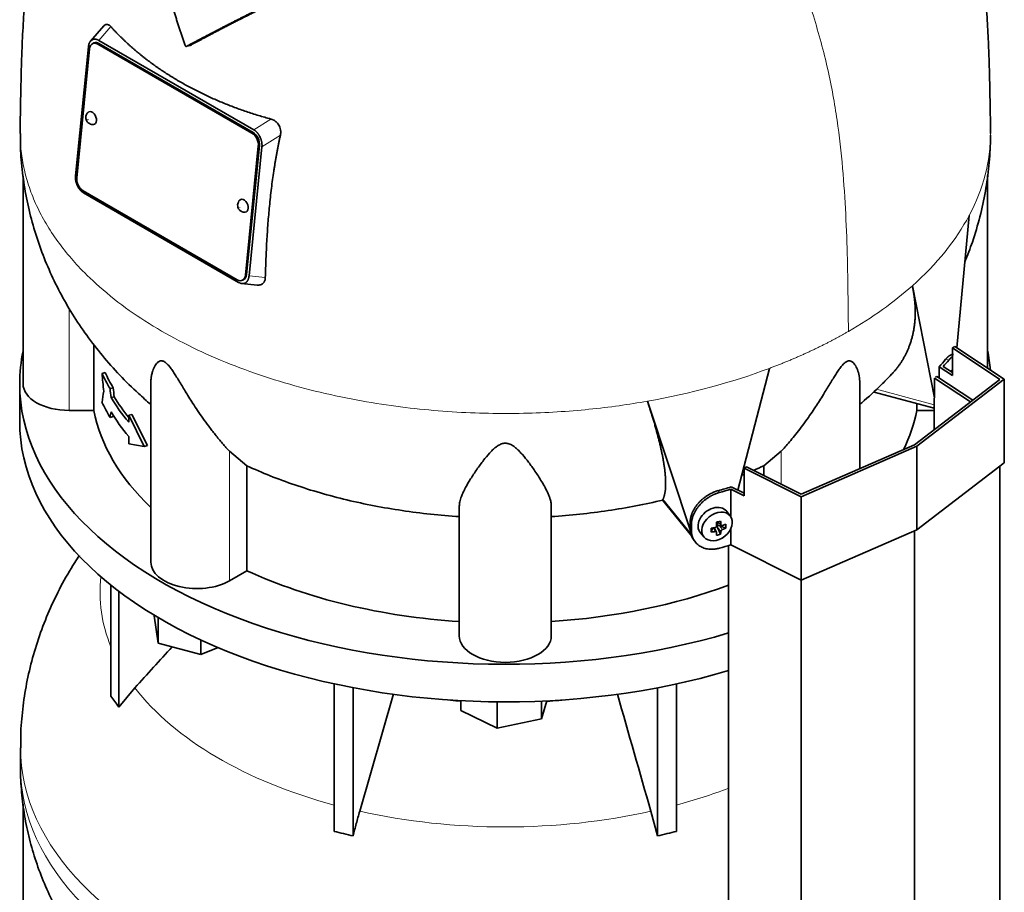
# Model space of a CAD drawing. Header units: millimetres. Extents: x 456 to 1331, y -1435 to 1458.
# Tile 9 of 28: x 1039 to 1328, y -814 to -558. Entities that reach past the tile are written whole.
import ezdxf

# ---------------------------------------------------------------- set-up
doc = ezdxf.new("R2010")
doc.units = ezdxf.units.MM
for name, color, linetype in [('M5X8_UNI7687', 7, 'Continuous'), ('MID_454-2', 7, 'Continuous'), ('VSI344-454_TERMI', 7, 'Continuous'), ('VSI344-454_TESTA', 7, 'Continuous'), ('VSI454_DIFFUSORE', 7, 'Continuous')]:
    doc.layers.add(name, color=color, linetype=linetype)

# ---------------------------------------------------------------- blocks, each defined once
blk = doc.blocks.new('SE4')
at = {"layer": 'M5X8_UNI7687', "color": 7, "linetype": 'Continuous', "lineweight": 35}
for p, q in [((1247.14, -703.47), (1246.14, -702.12)), ((1241.54, -708.14), (1241.9, -706.96)), ((1243.07, -708.13), (1242.37, -706.88)), ((1243.33, -705.18), (1244.5, -706.19)), ((1244.29, -708.74), (1243.38, -706.77)), ((1243.41, -705.25), (1243.41, -706.13)), ((1245.78, -707), (1243.83, -706.24)), ((1238.37, -708.4), (1239.47, -709.66))]:
    blk.add_line(p, q, dxfattribs=at)
at = {"layer": 'M5X8_UNI7687', "color": 4, "linetype": 'Continuous', "lineweight": 9}
for p, q in [((1242.65, -707.98), (1242.06, -706.93)), ((1244.39, -707.92), (1243.38, -706.77)), ((1243.46, -705.15), (1244.39, -705.95)), ((1243.83, -706.24), (1244.84, -707.39))]:
    blk.add_line(p, q, dxfattribs=at)
at = {"layer": 'M5X8_UNI7687', "color": 7, "linetype": 'Continuous', "lineweight": 35}
for centre, major_axis, ratio, start_param, end_param in [((1312.08, -664.82), (1.3, 4.83), 0.345066, 0.560828, 0.777666), ((1242.18, -705.17), (3.89, 3.14), 0.739997, 0, 3.172175), ((1242.18, -705.17), (3.89, 3.14), 0.739997, 6.252603, 6.283185), ((1240.5, -705.58), (8.97, 2.29), 0.035701, -1.293098, -1.143406), ((1239.43, -701.97), (3.16, -9.49), 0.408248, 1.007206, 1.121766), ((1239.57, -702.06), (9.99, 0.43), 0.510658, -1.393505, -1.278945), ((1243.27, -702.33), (-1.01, -9.2), 0.152739, -1.021742, -0.87205), ((1239.71, -701.9), (2.06, -9.79), 0.279258, 1.046834, 1.161394), ((1243.64, -706.42), (0.391, 0.312), 0.744948, 1.56038, 2.087178), ((1243.84, -706.65), (-0.449, 0.845), 0.482969, 0.934611, 1.452812), ((1243.84, -706.65), (-0.837, 0.408), 0.40333, 4.914112, 5.432313), ((1239.57, -702.06), (9.99, 0.43), 0.510658, -1.036687, -0.922127), ((1239.57, -701.81), (9.99, -0.48), 0.639648, -0.984117, -0.869557), ((1237.72, -703.83), (6.65, -6.44), 0.71261, 0.529363, 0.679055), ((1239.57, -701.81), (9.99, -0.48), 0.639648, -1.340934, -1.226375), ((1239.71, -701.9), (2.06, -9.79), 0.279258, 0.690017, 0.804576), ((1240.5, -700.58), (7.61, -5.28), 0.901051, 5.557555, 5.707247), ((1239.43, -701.97), (3.16, -9.49), 0.408248, 0.650389, 0.764948)]:
    blk.add_ellipse(centre, major_axis=major_axis, ratio=ratio, start_param=start_param, end_param=end_param, dxfattribs=at)
blk.add_ellipse((1243.24, -706.48), major_axis=(-3.84, -3.1), ratio=0.739997, dxfattribs=at)
for points in [[(1242.65, -706.82), (1242.67, -706.82), (1242.7, -706.81), (1242.75, -706.8), (1242.79, -706.78), (1242.83, -706.75), (1242.87, -706.73), (1242.91, -706.7), (1242.95, -706.67), (1242.98, -706.63), (1243.01, -706.59), (1243.04, -706.55), (1243.06, -706.51), (1243.08, -706.47), (1243.09, -706.43), (1243.1, -706.38), (1243.1, -706.34), (1243.1, -706.31), (1243.1, -706.29)], [(1244.39, -705.95), (1244.39, -705.96), (1244.39, -705.99), (1244.4, -706.03), (1244.42, -706.07), (1244.43, -706.1), (1244.45, -706.13), (1244.48, -706.16), (1244.5, -706.19), (1244.53, -706.21), (1244.57, -706.23), (1244.6, -706.24), (1244.64, -706.25), (1244.68, -706.26), (1244.72, -706.26), (1244.76, -706.25), (1244.8, -706.25), (1244.83, -706.24), (1244.84, -706.23)], [(1244.84, -707.39), (1244.83, -707.4), (1244.8, -707.41), (1244.76, -707.43), (1244.72, -707.45), (1244.68, -707.48), (1244.64, -707.51), (1244.6, -707.54), (1244.57, -707.57), (1244.53, -707.61), (1244.5, -707.65), (1244.48, -707.69), (1244.45, -707.73), (1244.43, -707.77), (1244.42, -707.8), (1244.4, -707.84), (1244.39, -707.88), (1244.39, -707.91), (1244.39, -707.92)], [(1243.1, -708.27), (1243.1, -708.25), (1243.1, -708.23), (1243.1, -708.19), (1243.09, -708.16), (1243.08, -708.13), (1243.06, -708.1), (1243.04, -708.08), (1243.01, -708.05), (1242.98, -708.03), (1242.95, -708.01), (1242.91, -708), (1242.87, -707.98), (1242.83, -707.98), (1242.79, -707.97), (1242.75, -707.97), (1242.7, -707.97), (1242.67, -707.98), (1242.65, -707.98)]]:
    blk.add_open_spline(points, degree=3, dxfattribs=at)
at = {"layer": 'MID_454-2', "color": 7, "linetype": 'Continuous', "lineweight": 35}
for p, q in [((1317.63, -669.94), (1307.09, -662.94)), ((1307.29, -662.71), (1307.74, -662.49)), ((1307.74, -662.49), (1318.25, -669.47)), ((1306.98, -668.87), (1306.98, -678.1)), ((1326.24, -1089.56), (1326.24, -688.8)), ((1301.18, -1108.76), (1301.18, -707.77)), ((1246.63, -712.08), (1246.63, -1113.15)), ((1267.92, -1123.23), (1267.92, -722.24))]:
    blk.add_line(p, q, dxfattribs=at)
at = {"layer": 'VSI344-454_TERMI', "color": 7, "linetype": 'Continuous', "lineweight": 35}
for p, q in [((1312.29, -654.08), (1313, -653.67)), ((1326.24, -663.35), (1312.29, -654.08)), ((1312.29, -654.08), (1312.29, -662.25)), ((1313, -653.67), (1327.53, -663.32)), ((1308.39, -659.66), (1312.29, -662.25)), ((1308.39, -662.92), (1308.39, -659.66)), ((1309.59, -659.58), (1312.29, -661.37)), ((1301.18, -682.55), (1326.24, -663.35)), ((1327.53, -663.32), (1301.89, -682.96)), ((1327.53, -663.32), (1327.53, -687.82)), ((1301.89, -682.96), (1267.88, -697.76)), ((1267.92, -697.02), (1301.18, -682.55)), ((1301.89, -682.96), (1301.89, -707.46)), ((1251.16, -689.37), (1251.87, -688.96)), ((1267.88, -697.76), (1251.16, -689.37)), ((1251.16, -689.37), (1251.16, -697.54)), ((1251.87, -688.96), (1267.92, -697.02)), ((1327.53, -687.82), (1301.89, -707.46)), ((1247.24, -703.62), (1247.24, -695.57)), ((1247.24, -695.57), (1251.16, -697.54)), ((1247.39, -694.88), (1251.16, -696.77)), ((1267.88, -697.76), (1267.88, -722.26)), ((1235.33, -707.09), (1235.33, -705.45)), ((1235.71, -707.62), (1235.71, -705.99)), ((1247.24, -711.9), (1247.24, -707.18)), ((1301.89, -707.46), (1267.88, -722.26)), ((1236.31, -710.31), (1236.69, -710.85)), ((1267.88, -722.26), (1247.24, -711.9))]:
    blk.add_line(p, q, dxfattribs=at)
at = {"layer": 'VSI344-454_TERMI', "color": 4, "linetype": 'Continuous', "lineweight": 9}
for p, q in [((1311.24, -657.67), (1310.32, -657.45)), ((1243.56, -695.99), (1243.93, -696.53)), ((1235.33, -705.45), (1235.71, -705.99)), ((1235.71, -707.62), (1235.33, -707.09))]:
    blk.add_line(p, q, dxfattribs=at)
at = {"layer": 'VSI344-454_TERMI', "color": 7, "linetype": 'Continuous', "lineweight": 35}
for centre, major_axis, start_param, end_param in [((1181.11, -621.4), (143.5, 0), -0.480069, -0.450192), ((1181.11, -621.4), (144.5, 0), -0.475352, -0.449757), ((1181.11, -621.4), (143.5, 0), -1.120604, -1.090727), ((1181.11, -621.4), (144.5, 0), -1.121039, -1.095444), ((1181.11, -637.73), (144.5, 0), -1.121039, -1.095444)]:
    blk.add_ellipse(centre, major_axis=major_axis, ratio=0.57735, start_param=start_param, end_param=end_param, dxfattribs=at)
for points, knots in [([(1310.32, -657.45), (1310.36, -657.4), (1310.44, -657.29), (1310.57, -657.15), (1310.7, -657.02), (1310.82, -656.89), (1310.95, -656.78), (1311.07, -656.67), (1311.19, -656.57), (1311.31, -656.48), (1311.43, -656.4), (1311.55, -656.32), (1311.67, -656.26), (1311.85, -656.16), (1312.11, -656.08), (1312.38, -656.05), (1312.54, -656.07), (1312.6, -656.09)], [0, 0, 0, 0, 0.0210181, 0.0419347, 0.0627717, 0.0835515, 0.1042965, 0.1250293, 0.1457726, 0.1665489, 0.1873807, 0.2082903, 0.2292998, 0.2504308, 0.312491, 0.3747066, 0.4161494, 0.4161494, 0.4161494, 0.4161494]), ([(1312.31, -656.65), (1312.29, -656.66), (1312.18, -656.74), (1312, -656.88), (1311.75, -657.11), (1311.5, -657.37), (1311.33, -657.57), (1311.24, -657.67)], [0.8203443, 0.8203443, 0.8203443, 0.8203443, 0.8334714, 0.8749845, 0.9164568, 0.9580689, 1, 1, 1, 1]), ([(1235.33, -705.45), (1235.33, -705.37), (1235.33, -705.21), (1235.35, -704.97), (1235.37, -704.72), (1235.4, -704.48), (1235.44, -704.23), (1235.49, -703.98), (1235.54, -703.73), (1235.61, -703.49), (1235.69, -703.24), (1235.77, -702.99), (1235.86, -702.74), (1236.03, -702.32), (1236.3, -701.75), (1236.72, -701.03), (1237.21, -700.33), (1237.75, -699.66), (1238.36, -699.02), (1239.01, -698.43), (1239.7, -697.88), (1240.35, -697.44), (1240.94, -697.09), (1241.45, -696.81), (1241.97, -696.56), (1242.49, -696.34), (1243.02, -696.15), (1243.38, -696.04), (1243.56, -695.99)], [0, 0, 0, 0, 0.020997, 0.041893, 0.062713, 0.083477, 0.104209, 0.124931, 0.145666, 0.166436, 0.187265, 0.208173, 0.229184, 0.250319, 0.312379, 0.374611, 0.437429, 0.499972, 0.562502, 0.625327, 0.687534, 0.749602, 0.791735, 0.833469, 0.874983, 0.916456, 0.958068, 1, 1, 1, 1]), ([(1243.93, -696.53), (1243.85, -696.55), (1243.67, -696.6), (1243.4, -696.69), (1243.14, -696.78), (1242.87, -696.88), (1242.61, -696.99), (1242.35, -697.1), (1242.09, -697.22), (1241.83, -697.35), (1241.57, -697.48), (1241.32, -697.63), (1241.06, -697.77), (1240.65, -698.03), (1240.08, -698.42), (1239.39, -698.96), (1238.73, -699.56), (1238.13, -700.2), (1237.58, -700.87), (1237.1, -701.57), (1236.68, -702.29), (1236.37, -702.94), (1236.14, -703.52), (1235.98, -704.02), (1235.86, -704.52), (1235.77, -705.01), (1235.72, -705.5), (1235.71, -705.83), (1235.71, -705.99)], [0, 0, 0, 0, 0.021018, 0.041934, 0.062771, 0.08355, 0.104295, 0.125028, 0.145771, 0.166547, 0.187379, 0.208288, 0.229298, 0.250429, 0.312489, 0.374705, 0.437522, 0.500061, 0.562591, 0.625422, 0.687637, 0.749714, 0.79185, 0.833578, 0.875077, 0.916526, 0.958107, 1, 1, 1, 1]), ([(1236.31, -710.31), (1236.18, -710.13), (1235.99, -709.82), (1235.77, -709.35), (1235.61, -708.92), (1235.48, -708.48), (1235.39, -708.03), (1235.34, -707.57), (1235.33, -707.25), (1235.33, -707.09)], [0.6886177, 0.6886177, 0.6886177, 0.6886177, 0.7497141, 0.7918499, 0.8335781, 0.8750765, 0.9165257, 0.958107, 1, 1, 1, 1]), ([(1235.71, -707.62), (1235.71, -707.7), (1235.71, -707.86), (1235.72, -708.1), (1235.75, -708.33), (1235.78, -708.57), (1235.82, -708.79), (1235.87, -709.02), (1235.92, -709.24), (1235.99, -709.45), (1236.06, -709.67), (1236.15, -709.88), (1236.24, -710.08), (1236.41, -710.42), (1236.68, -710.86), (1237.1, -711.38), (1237.58, -711.84), (1238.13, -712.24), (1238.73, -712.58), (1239.39, -712.84), (1240.08, -713.04), (1240.73, -713.14), (1241.31, -713.18), (1241.83, -713.19), (1242.35, -713.16), (1242.87, -713.09), (1243.4, -713), (1243.76, -712.9), (1243.93, -712.86)], [0, 0, 0, 0, 0.020996, 0.041893, 0.062713, 0.083477, 0.104209, 0.124931, 0.145666, 0.166436, 0.187264, 0.208173, 0.229184, 0.250319, 0.312379, 0.374611, 0.437429, 0.499972, 0.562503, 0.625328, 0.687536, 0.749604, 0.791737, 0.833471, 0.874985, 0.916457, 0.958069, 1, 1, 1, 1])]:
    blk.add_open_spline(points, degree=3, knots=knots, dxfattribs=at)
at = {"layer": 'VSI344-454_TESTA', "color": 7, "linetype": 'Continuous', "lineweight": 35}
for p, q in [((1063.34, -559.64), (1059.41, -564.11)), ((1058.78, -565.76), (1054.99, -603.6)), ((1059.93, -563.7), (1059.72, -563.82)), ((1060.41, -564.65), (1060.06, -564.8)), ((1106.77, -591.1), (1061.52, -564.97)), ((1061.83, -563.88), (1107.34, -590.15)), ((1107.12, -590.95), (1061.87, -564.82)), ((1087.63, -565.62), (1088.65, -565.35)), ((1059.14, -566.33), (1055.34, -604.18)), ((1109.22, -592.4), (1109.06, -592.07)), ((1104.84, -632.75), (1108.63, -594.91)), ((1105.19, -632.6), (1108.98, -594.75)), ((1109.69, -595.16), (1105.9, -633)), ((1039.61, -603.76), (1039.61, -664.67)), ((1322.61, -660.06), (1322.61, -603.49)), ((1055.46, -606.36), (1055.63, -606.72)), ((1057.21, -607.98), (1102.46, -634.11)), ((1057.35, -608.61), (1102.85, -634.88)), ((1313.55, -654.04), (1317.23, -615.23)), ((1103.67, -635.2), (1108.33, -635.67)), ((1103.92, -634.28), (1104.27, -634.13)), ((1104.74, -635.07), (1104.96, -634.94)), ((1307.05, -668.74), (1300.54, -635.89)), ((1060.37, -653.11), (1060.37, -672.46)), ((1063.7, -661.35), (1062.77, -661.57)), ((1249.3, -695.84), (1258.59, -660.11)), ((1077.1, -664.37), (1077.1, -716.93)), ((1285.12, -689.54), (1285.12, -664.37)), ((1307.09, -662.94), (1307.09, -668.75)), ((1066.05, -665.83), (1065.12, -666.05)), ((1289.37, -667.07), (1306.98, -671.82)), ((1066.35, -668.45), (1065.43, -668.67)), ((1235.79, -708.95), (1222.8, -669.75)), ((1060.37, -672.46), (1053.11, -672.46)), ((1301.86, -670.44), (1301.86, -672.46)), ((1306.98, -672.46), (1301.86, -672.46)), ((1066.05, -674.26), (1065.12, -674.48)), ((1071.52, -673.6), (1070.6, -673.82)), ((1075.14, -683), (1070.6, -673.82)), ((1070.6, -673.82), (1070.6, -675.93)), ((1076.07, -682.78), (1071.52, -673.6)), ((1070.6, -680.14), (1070.6, -682.25)), ((1075.14, -683), (1070.6, -682.25)), ((1076.07, -682.78), (1075.14, -683)), ((1105.28, -688.69), (1100.15, -684.41)), ((1262.08, -684.41), (1256.95, -688.69)), ((1105.28, -688.69), (1105.28, -719.48)), ((1256.95, -688.69), (1256.95, -691.51)), ((1227.33, -698.76), (1227.36, -698.52)), ((1227.37, -698.83), (1235.87, -709.35)), ((1167.61, -738.57), (1167.61, -700.54)), ((1194.61, -738.57), (1194.61, -700.54)), ((1105.28, -719.48), (1100.15, -722.44))]:
    blk.add_line(p, q, dxfattribs=at)
at = {"layer": 'VSI344-454_TESTA', "color": 4, "linetype": 'Continuous', "lineweight": 9}
for p, q in [((1061.83, -563.88), (1065.37, -559.86)), ((1061.87, -564.82), (1061.52, -564.97)), ((1112.33, -586.97), (1107.34, -590.15)), ((1106.77, -591.1), (1107.12, -590.95)), ((1115.11, -591.7), (1109.69, -595.16)), ((1108.98, -594.75), (1108.63, -594.91)), ((1104.84, -632.75), (1105.19, -632.6)), ((1105.9, -633), (1110.69, -633.48)), ((1053.11, -672.46), (1053.11, -642.46)), ((1290.05, -666.21), (1306.98, -670.77)), ((1100.15, -722.44), (1100.15, -684.41)), ((1262.08, -694.09), (1262.08, -684.41)), ((1227.36, -698.51), (1235.79, -708.95))]:
    blk.add_line(p, q, dxfattribs=at)
at = {"layer": 'VSI344-454_TESTA', "color": 7, "linetype": 'Continuous', "lineweight": 35}
for centre, major_axis, ratio, start_param, end_param in [((1061.26, -567.55), (1.2, -2.75), 0.643408, 2.425216, 3.996013), ((1061.61, -567.4), (1.2, -2.75), 0.643408, 2.425216, 3.141593), ((1059.71, -586.68), (-0.8, 1.83), 0.643408, 0, 0.21978), ((1059.71, -586.68), (-0.8, 1.83), 0.643408, 2.920391, 6.283185), ((1106.51, -593.68), (1.2, -2.75), 0.643408, 0.85442, 2.425216), ((1106.86, -593.53), (-1.2, 2.75), 0.643408, 3.996013, 5.566809), ((1057.47, -605.4), (-1.2, 2.75), 0.643408, 0.85442, 2.425216), ((1104.26, -612.4), (-0.8, 1.83), 0.643408, 0, 0.21978), ((1104.26, -612.4), (-0.8, 1.83), 0.643408, 2.920391, 6.283185), ((1103.07, -631.38), (-1.2, 2.75), 0.643408, 3.141593, 3.996013), ((1102.72, -631.53), (-1.2, 2.75), 0.643408, 2.425216, 3.996013), ((1181.11, -643.31), (-122.5, 0), 0.57735, 0.261186, 0.327396), ((1181.11, -643.31), (-121.5, 0), 0.57735, 0.260097, 0.326857), ((1053.11, -664.67), (13.5, 0), 0.57735, 3.141593, 4.712389), ((1181.11, -651.74), (-122.5, 0), 0.57735, 0.261186, 0.327396), ((1181.11, -645.41), (-122.5, 0), 0.57735, 0.335083, 0.446047), ((1181.11, -645.41), (-121.5, 0), 0.57735, 0.334608, 0.428513), ((1181.11, -664.67), (-121.5, 0), 0.57735, 0.111341, 0.543224), ((1181.11, -649.63), (-122.5, 0), 0.57735, 0.335083, 0.446047), ((1181.11, -664.67), (121.5, 0), 0.57735, 6.004526, 6.171844), ((1090.6, -716.93), (13.5, 0), 0.57735, 3.141593, 5.497787), ((1181.11, -664.67), (-121.5, 0), 0.57735, 0.896739, 1.459455), ((1181.11, -664.67), (121.5, 0), 0.57735, 4.82373, 5.281941), ((1181.11, -738.57), (13.5, 0), 0.57735, 3.141593, 6.283185)]:
    blk.add_ellipse(centre, major_axis=major_axis, ratio=ratio, start_param=start_param, end_param=end_param, dxfattribs=at)
at = {"layer": 'VSI344-454_TESTA', "color": 4, "linetype": 'Continuous', "lineweight": 9}
for centre in [(1058.66, -587.14), (1103.21, -612.86)]:
    blk.add_ellipse(centre, major_axis=(-0.0254, 0.0582), ratio=0.643408, dxfattribs=at)
for start_param, end_param in [(5.707705, 5.986003), (5.009578, 5.287871)]:
    blk.add_ellipse((1181.11, -591.16), major_axis=(142.36, 0), ratio=0.57735, start_param=start_param, end_param=end_param, dxfattribs=at)
at = {"layer": 'VSI344-454_TESTA', "color": 7, "linetype": 'Continuous', "lineweight": 35}
for points, degree, knots in [([(1057.29, -485.85), (1056.57, -487.25), (1054.85, -490.7), (1052.3, -496.35), (1049.8, -502.7), (1047.66, -509.11), (1045.86, -515.48), (1044.35, -521.83), (1043.01, -528.59), (1041.87, -535.7), (1040.93, -543.13), (1040.21, -550.58), (1039.66, -558.27), (1039.3, -565.58), (1039.08, -572.32), (1038.95, -578.27), (1038.86, -582.91), (1038.77, -587.41), (1038.77, -589.75), (1038.76, -591.16)], 3, [0.2688948, 0.2688948, 0.2688948, 0.2688948, 0.2994853, 0.343303, 0.3878406, 0.4309649, 0.4731807, 0.5150307, 0.5572245, 0.6076224, 0.6565293, 0.7071895, 0.7597888, 0.8172531, 0.8612881, 0.9039334, 0.9488007, 0.9738935, 1, 1, 1, 1]), ([(1323.46, -591.19), (1323.46, -590.24), (1323.46, -588.15), (1323.4, -584.69), (1323.34, -581.26), (1323.26, -577.01), (1323.13, -571.7), (1322.91, -565.04), (1322.54, -557.98), (1322.01, -550.61), (1321.3, -543.19), (1320.39, -535.9), (1319.2, -528.47), (1317.79, -521.4), (1316.09, -514.43), (1314.15, -507.77), (1311.81, -501.03), (1309.2, -494.67), (1306.88, -489.69), (1305.46, -486.87), (1304.98, -485.95)], 3, [0, 0, 0, 0, 0.0173779, 0.0452151, 0.0714711, 0.0986395, 0.1435961, 0.1892615, 0.2403731, 0.2926769, 0.3433569, 0.3919674, 0.4395965, 0.4915954, 0.5324941, 0.5782102, 0.6248971, 0.6696224, 0.7104518, 0.7305848, 0.7305848, 0.7305848, 0.7305848]), ([(1087.12, -565.33), (1086.99, -564.96), (1086.73, -564.2), (1086.34, -563.05), (1085.96, -561.91), (1085.59, -560.75), (1085.22, -559.59), (1084.85, -558.42), (1084.49, -557.24), (1084.14, -556.06), (1083.79, -554.87), (1083.45, -553.68), (1083.11, -552.47), (1082.77, -551.27), (1082.44, -550.05), (1082.12, -548.83), (1081.8, -547.6), (1081.36, -545.83), (1080.78, -543.5), (1080.1, -540.56), (1079.42, -537.5), (1078.74, -534.33), (1078.06, -531.04), (1077.63, -528.81), (1077.41, -527.68)], 3, [0, 0, 0, 0, 0.030328, 0.060804, 0.091429, 0.122206, 0.153136, 0.184222, 0.215465, 0.246867, 0.278431, 0.310158, 0.342051, 0.374109, 0.406337, 0.438735, 0.471305, 0.504049, 0.578996, 0.657008, 0.738102, 0.822291, 0.909586, 1, 1, 1, 1]), ([(1117.36, -550.44), (1113.19, -552.5), (1109.63, -554.27), (1105.58, -556.29), (1102.05, -558.09), (1100.12, -559.07), (1098.32, -559.99), (1096.43, -560.97), (1094.61, -561.92), (1090.97, -563.82), (1087.63, -565.62)], 2, [0, 0, 0, 0.25, 0.25, 0.5, 0.5, 0.625, 0.625, 0.75, 0.75, 1, 1, 1]), ([(1088.65, -565.35), (1091.99, -563.55), (1095.64, -561.65), (1097.44, -560.71), (1099.33, -559.73), (1101.1, -558.82), (1102.99, -557.86), (1106.54, -556.05), (1110.61, -554.03), (1114.21, -552.23), (1118.42, -550.16)], 2, [0, 0, 0, 0.25, 0.25, 0.375, 0.375, 0.5, 0.5, 0.75, 0.75, 1, 1, 1]), ([(1063.35, -559.64), (1063.36, -559.63), (1063.47, -559.5), (1063.72, -559.3), (1064.04, -559.21), (1064.3, -559.21), (1064.51, -559.25), (1064.72, -559.33), (1064.94, -559.46), (1065.16, -559.63), (1065.3, -559.78), (1065.37, -559.86)], 3, [0.3819069, 0.3819069, 0.3819069, 0.3819069, 0.392179, 0.5097344, 0.6234902, 0.6817649, 0.7404104, 0.8020867, 0.8651418, 0.9320617, 1, 1, 1, 1]), ([(1065.37, -559.86), (1065.55, -560.06), (1065.91, -560.46), (1066.46, -561.05), (1067.02, -561.64), (1067.59, -562.22), (1068.17, -562.8), (1068.75, -563.37), (1069.34, -563.94), (1069.94, -564.5), (1070.55, -565.06), (1071.17, -565.62), (1071.79, -566.17), (1072.42, -566.71), (1073.05, -567.25), (1073.7, -567.78), (1074.35, -568.31), (1075.01, -568.84), (1075.67, -569.36), (1076.35, -569.87), (1077.03, -570.38), (1077.71, -570.88), (1078.41, -571.38), (1079.11, -571.87), (1079.81, -572.36), (1080.53, -572.84), (1081.25, -573.32), (1081.98, -573.79), (1082.71, -574.25), (1083.45, -574.71), (1084.2, -575.17), (1084.95, -575.62), (1085.95, -576.2), (1087.2, -576.91), (1088.72, -577.73), (1090.26, -578.53), (1091.82, -579.31), (1093.41, -580.07), (1095.02, -580.81), (1096.66, -581.53), (1098.31, -582.23), (1099.99, -582.9), (1101.69, -583.55), (1103.41, -584.18), (1105.16, -584.78), (1106.92, -585.37), (1108.7, -585.93), (1110.51, -586.46), (1111.72, -586.8), (1112.33, -586.97)], 3, [0, 0, 0, 0, 0.016211, 0.032418, 0.048618, 0.064813, 0.081003, 0.097187, 0.113366, 0.129539, 0.145707, 0.161869, 0.178026, 0.194178, 0.210323, 0.226464, 0.242598, 0.258728, 0.274851, 0.29097, 0.307082, 0.323189, 0.339291, 0.355387, 0.371478, 0.387563, 0.403642, 0.419716, 0.435784, 0.451847, 0.467904, 0.483956, 0.500002, 0.531096, 0.562211, 0.593346, 0.624503, 0.65568, 0.686878, 0.718097, 0.749337, 0.780598, 0.811879, 0.843181, 0.874504, 0.905847, 0.937211, 0.968595, 1, 1, 1, 1]), ([(1087.12, -565.33), (1087.13, -565.35), (1087.15, -565.39), (1087.18, -565.45), (1087.22, -565.51), (1087.27, -565.57), (1087.34, -565.62), (1087.41, -565.65), (1087.48, -565.66), (1087.56, -565.65), (1087.6, -565.63), (1087.63, -565.62)], 3, [0, 0, 0, 0, 0.083882, 0.167351, 0.251899, 0.376428, 0.501233, 0.625666, 0.750014, 0.87532, 1, 1, 1, 1]), ([(1058.68, -585.01), (1058.67, -585.02), (1058.47, -585.15), (1058.22, -585.57), (1058.02, -586.15), (1058.01, -586.78), (1058.19, -587.45), (1058.59, -588), (1058.92, -588.22), (1059.06, -588.31)], 3, [0, 0, 0, 0, 0.016071, 0.188666, 0.346757, 0.501927, 0.66984, 0.88022, 1, 1, 1, 1]), ([(1112.33, -586.97), (1112.39, -586.99), (1112.52, -587.02), (1112.7, -587.09), (1112.88, -587.16), (1113.11, -587.27), (1113.38, -587.43), (1113.68, -587.64), (1113.96, -587.88), (1114.3, -588.22), (1114.66, -588.72), (1114.98, -589.39), (1115.14, -590), (1115.2, -590.51), (1115.21, -590.91), (1115.18, -591.31), (1115.13, -591.57), (1115.11, -591.7)], 3, [0, 0, 0, 0, 0.03415, 0.067958, 0.101516, 0.134917, 0.197958, 0.259657, 0.318285, 0.37658, 0.490339, 0.607904, 0.728718, 0.794673, 0.861368, 0.929571, 1, 1, 1, 1]), ([(1038.83, -591.22), (1038.82, -592.72), (1038.8, -596.31), (1039.37, -602.76), (1040.5, -610.04), (1042.2, -617.25), (1044.41, -624.29), (1047.14, -631.16), (1050.35, -637.82), (1054.05, -644.27), (1058.22, -650.49), (1062.85, -656.45), (1067.94, -662.17), (1072.7, -666.84), (1075.86, -669.64), (1077.06, -670.66)], 3, [0, 0, 0, 0, 0.0401552, 0.1134363, 0.1864182, 0.2592274, 0.3319957, 0.4048622, 0.4779759, 0.5514964, 0.6255945, 0.7004505, 0.7762494, 0.8531718, 0.9001247, 0.9001247, 0.9001247, 0.9001247]), ([(1115.11, -591.7), (1115.03, -592.04), (1114.89, -592.71), (1114.68, -593.72), (1114.47, -594.75), (1114.27, -595.78), (1114.07, -596.83), (1113.88, -597.89), (1113.7, -598.96), (1113.52, -600.03), (1113.34, -601.12), (1112.97, -603.54), (1112.45, -607.36), (1111.89, -612.47), (1111.44, -617.65), (1111.16, -621.91), (1110.98, -625.38), (1110.87, -628.02), (1110.77, -630.73), (1110.72, -632.55), (1110.69, -633.48)], 3, [0, 0, 0, 0, 0.02336, 0.047015, 0.070963, 0.095203, 0.119731, 0.144544, 0.169639, 0.195013, 0.220662, 0.246585, 0.366346, 0.49242, 0.612327, 0.739264, 0.80163, 0.865878, 0.932007, 1, 1, 1, 1]), ([(1315.99, -628.81), (1316.77, -626.91), (1318.4, -622.57), (1320.45, -615.7), (1322.07, -608.19), (1323.07, -600.73), (1323.49, -595.04), (1323.44, -592.2), (1323.43, -591.69)], 3, [0.3325853, 0.3325853, 0.3325853, 0.3325853, 0.4393258, 0.5732815, 0.7057352, 0.8369098, 0.9670207, 0.9925106, 0.9925106, 0.9925106, 0.9925106]), ([(1103.23, -610.73), (1103.21, -610.74), (1103.02, -610.87), (1102.77, -611.29), (1102.57, -611.87), (1102.56, -612.5), (1102.74, -613.17), (1103.14, -613.72), (1103.47, -613.94), (1103.61, -614.03)], 3, [0, 0, 0, 0, 0.016071, 0.188666, 0.346757, 0.501927, 0.66984, 0.88022, 1, 1, 1, 1]), ([(1110.69, -633.48), (1110.69, -633.53), (1110.68, -633.65), (1110.67, -633.82), (1110.64, -633.98), (1110.59, -634.19), (1110.52, -634.44), (1110.39, -634.7), (1110.24, -634.94), (1110, -635.21), (1109.63, -635.48), (1109.09, -635.66), (1108.64, -635.69), (1108.38, -635.67), (1108.33, -635.67)], 3, [0, 0, 0, 0, 0.0335571, 0.0667874, 0.0997731, 0.1325985, 0.1958636, 0.2580457, 0.3183352, 0.3781439, 0.4957181, 0.6141111, 0.7362695, 0.7635613, 0.7635613, 0.7635613, 0.7635613]), ([(1294.45, -661.87), (1294.51, -661.8), (1294.69, -661.62), (1294.96, -661.32), (1295.27, -660.96), (1295.58, -660.6), (1295.87, -660.24), (1296.16, -659.87), (1296.44, -659.5), (1296.71, -659.12), (1296.98, -658.74), (1297.23, -658.35), (1297.48, -657.96), (1297.73, -657.57), (1297.96, -657.17), (1298.19, -656.77), (1298.41, -656.36), (1298.62, -655.95), (1298.82, -655.54), (1299.02, -655.12), (1299.21, -654.7), (1299.39, -654.27), (1299.56, -653.84), (1299.8, -653.21), (1300.08, -652.38), (1300.4, -651.33), (1300.66, -650.28), (1300.89, -649.21), (1301.07, -648.13), (1301.21, -647.04), (1301.32, -645.95), (1301.38, -644.84), (1301.4, -643.74), (1301.38, -642.62), (1301.33, -641.51), (1301.24, -640.39), (1301.12, -639.27), (1300.96, -638.14), (1300.77, -637.02), (1300.62, -636.27), (1300.54, -635.89)], 3, [0.1920922, 0.1920922, 0.1920922, 0.1920922, 0.2005107, 0.2147742, 0.2290298, 0.2432778, 0.2575181, 0.2717506, 0.2859755, 0.3001927, 0.3144023, 0.3286042, 0.3427985, 0.3569852, 0.3711642, 0.3853356, 0.3994995, 0.4136557, 0.4278043, 0.4419454, 0.4560788, 0.4702047, 0.484323, 0.4984337, 0.5315552, 0.5644411, 0.5970912, 0.6295054, 0.6616835, 0.6936252, 0.7253304, 0.756799, 0.7880306, 0.8190252, 0.8497823, 0.8803019, 0.9105837, 0.9406275, 0.970433, 1, 1, 1, 1]), ([(1100.15, -684.41), (1099.93, -684.17), (1099.49, -683.7), (1098.79, -682.91), (1097.98, -681.97), (1097.04, -680.87), (1095.72, -679.24), (1094.15, -677.21), (1092.42, -674.82), (1090.87, -672.58), (1089.51, -670.51), (1088.3, -668.62), (1086.93, -666.39), (1085.67, -664.31), (1084.47, -662.38), (1083.66, -661.1), (1082.87, -659.96), (1082.07, -658.96), (1081.22, -658.18), (1080.41, -657.84), (1079.77, -657.92), (1079.23, -658.23), (1078.76, -658.7), (1078.18, -659.55), (1077.72, -660.61), (1077.37, -661.84), (1077.18, -662.93), (1077.11, -663.79), (1077.1, -664.27), (1077.1, -664.37)], 3, [0, 0, 0, 0, 0.020247, 0.0413012, 0.0631676, 0.0911499, 0.1206822, 0.1725651, 0.2189806, 0.2600001, 0.2962057, 0.3283254, 0.3570821, 0.4069553, 0.4285992, 0.4484587, 0.4665056, 0.4826091, 0.4971306, 0.5113122, 0.5266668, 0.543344, 0.562023, 0.5826937, 0.6304427, 0.6595254, 0.6923195, 0.7261108, 0.734395, 0.734395, 0.734395, 0.734395]), ([(1285.12, -664.37), (1285.12, -664.22), (1285.11, -663.35), (1284.91, -661.9), (1284.35, -660.14), (1283.66, -658.89), (1283, -658.22), (1282.44, -657.93), (1281.91, -657.84), (1281.18, -658.09), (1280.38, -658.73), (1279.62, -659.61), (1278.85, -660.69), (1278.07, -661.87), (1277.23, -663.22), (1276.01, -665.22), (1274.3, -668.04), (1272.44, -670.96), (1270.73, -673.5), (1269.19, -675.69), (1267.57, -677.87), (1265.97, -679.92), (1264.53, -681.65), (1263.23, -683.15), (1262.45, -684), (1262.08, -684.41)], 3, [0.2656377, 0.2656377, 0.2656377, 0.2656377, 0.2789295, 0.3409942, 0.392778, 0.4359518, 0.4604978, 0.4716154, 0.4871189, 0.5000341, 0.5129562, 0.5284792, 0.5444389, 0.5641957, 0.583938, 0.6074587, 0.6593255, 0.7214848, 0.7571561, 0.7963778, 0.8446458, 0.8874257, 0.9275339, 0.9650516, 1, 1, 1, 1]), ([(1285.14, -670.68), (1285.33, -670.52), (1287.52, -668.64), (1290.74, -665.73), (1293.32, -662.99), (1294.4, -661.84)], 3, [0.4388413, 0.4388413, 0.4388413, 0.4388413, 0.4710177, 0.8106721, 1, 1, 1, 1]), ([(1227.36, -698.51), (1227.39, -698.46), (1227.44, -698.34), (1227.52, -698.16), (1227.59, -697.97), (1227.66, -697.78), (1227.72, -697.57), (1227.78, -697.36), (1227.84, -697.14), (1227.89, -696.91), (1227.94, -696.68), (1227.98, -696.44), (1228.01, -696.19), (1228.05, -695.93), (1228.08, -695.67), (1228.1, -695.4), (1228.12, -695.12), (1228.14, -694.83), (1228.15, -694.54), (1228.16, -694.24), (1228.16, -693.93), (1228.16, -693.62), (1228.15, -693.3), (1228.14, -692.97), (1228.13, -692.64), (1228.11, -692.29), (1228.09, -691.95), (1228.06, -691.59), (1228.03, -691.23), (1228, -690.86), (1227.96, -690.49), (1227.92, -690.11), (1227.87, -689.72), (1227.82, -689.33), (1227.76, -688.93), (1227.7, -688.52), (1227.61, -687.92), (1227.47, -687.12), (1227.29, -686.1), (1227.08, -685.06), (1226.85, -683.99), (1226.61, -682.9), (1226.34, -681.78), (1226.06, -680.65), (1225.76, -679.5), (1225.44, -678.33), (1225.11, -677.14), (1224.76, -675.94), (1224.39, -674.73), (1224.02, -673.5), (1223.62, -672.26), (1223.22, -671.01), (1222.94, -670.17), (1222.8, -669.75)], 3, [0, 0, 0, 0, 0.014374, 0.02874, 0.043097, 0.057447, 0.071789, 0.086123, 0.100449, 0.114767, 0.129077, 0.143379, 0.157674, 0.171961, 0.186239, 0.200511, 0.214774, 0.22903, 0.243278, 0.257518, 0.27175, 0.285975, 0.300193, 0.314402, 0.328604, 0.342798, 0.356985, 0.371164, 0.385335, 0.399499, 0.413655, 0.427804, 0.441945, 0.456079, 0.470204, 0.484323, 0.498433, 0.531555, 0.564441, 0.597091, 0.629505, 0.661683, 0.693625, 0.72533, 0.756799, 0.78803, 0.819025, 0.849782, 0.880302, 0.910583, 0.940627, 0.970433, 1, 1, 1, 1]), ([(1194.61, -700.54), (1194.61, -700.36), (1194.6, -699.99), (1194.5, -699.39), (1194.34, -698.69), (1194.07, -697.87), (1193.59, -696.68), (1192.86, -695.19), (1191.88, -693.46), (1190.87, -691.83), (1189.87, -690.33), (1188.91, -688.95), (1187.72, -687.34), (1186.53, -685.84), (1185.29, -684.49), (1184.4, -683.62), (1183.47, -682.89), (1182.49, -682.32), (1181.36, -682.01), (1180.18, -682.15), (1179.16, -682.62), (1178.23, -683.28), (1177.34, -684.08), (1176.11, -685.36), (1174.91, -686.82), (1173.7, -688.43), (1172.72, -689.8), (1171.78, -691.18), (1170.63, -692.98), (1169.6, -694.75), (1168.75, -696.43), (1168.16, -697.84), (1167.71, -699.23), (1167.64, -700.12), (1167.61, -700.54)], 3, [0, 0, 0, 0, 0.020247, 0.041301, 0.063168, 0.09115, 0.120682, 0.172565, 0.218981, 0.26, 0.296206, 0.328325, 0.357082, 0.406955, 0.428599, 0.448459, 0.466506, 0.482609, 0.497131, 0.511312, 0.526667, 0.543344, 0.562023, 0.582694, 0.630443, 0.659525, 0.692319, 0.726111, 0.759233, 0.82594, 0.865768, 0.902245, 0.953307, 1, 1, 1, 1]), ([(1105.28, -688.69), (1109.73, -690.75), (1114.43, -692.62), (1124.24, -695.96), (1129.35, -697.44), (1139.88, -699.95), (1145.3, -701), (1156.33, -702.64), (1161.95, -703.23), (1167.61, -703.6)], 3, [0, 0, 0, 0, 0.25, 0.25, 0.5, 0.5, 0.75, 0.75, 1, 1, 1, 1]), ([(1227.33, -698.76), (1222.11, -700), (1216.73, -701.03), (1205.79, -702.65), (1200.23, -703.24), (1194.61, -703.6)], 3, [0, 0, 0, 0, 0.5, 0.5, 1, 1, 1, 1])]:
    blk.add_open_spline(points, degree=degree, knots=knots, dxfattribs=at)
at = {"layer": 'VSI344-454_TESTA', "color": 4, "linetype": 'Continuous', "lineweight": 9}
for points, knots in [([(1262.62, -526.83), (1263.65, -531.4), (1266.45, -541.05), (1271.58, -556.39), (1275.95, -572.27), (1278.6, -587.29), (1280.17, -601.38), (1281.06, -614.93), (1281.53, -628.17), (1281.68, -639.5), (1281.77, -646.54), (1281.77, -649.27)], [0, 0, 0, 0, 0.117079, 0.240569, 0.360617, 0.476421, 0.590288, 0.703407, 0.816259, 0.929029, 1, 1, 1, 1]), ([(1323.47, -591.19), (1323.47, -595.25), (1322.94, -599.31), (1320.86, -607.35), (1319.29, -611.33), (1317.23, -615.23)], [0.5006428, 0.5006428, 0.5006428, 0.5006428, 0.75, 0.75, 1, 1, 1, 1])]:
    blk.add_open_spline(points, degree=3, knots=knots, dxfattribs=at)
at = {"layer": 'VSI344-454_TESTA', "color": 7, "linetype": 'Continuous', "lineweight": 35}
for points, degree in [([(1059.72, -563.82), (1058.92, -564.39), (1058.78, -565.76)], 2), ([(1061.83, -563.88), (1060.76, -563.26), (1059.93, -563.7)], 2), ([(1059.06, -588.31), (1059.49, -588.55), (1059.88, -588.63), (1060.23, -588.56)], 3), ([(1109.06, -592.07), (1108.41, -590.77), (1107.34, -590.15)], 2), ([(1109.69, -595.16), (1109.83, -593.79), (1109.22, -592.4)], 2), ([(1054.99, -603.6), (1054.85, -604.97), (1055.46, -606.36)], 2), ([(1055.63, -606.72), (1056.29, -608), (1057.35, -608.61)], 2), ([(1103.61, -614.03), (1104.04, -614.27), (1104.43, -614.35), (1104.77, -614.28)], 3), ([(1102.85, -634.88), (1103.91, -635.49), (1104.74, -635.07)], 2), ([(1104.96, -634.94), (1105.76, -634.37), (1105.9, -633)], 2), ([(1063.27, -666.84), (1063.1, -665.08), (1062.93, -663.33), (1062.77, -661.57)], 3), ([(1063.27, -666.84), (1063.1, -667.9), (1062.93, -668.95), (1062.77, -670)], 3), ([(1065.43, -668.67), (1065.32, -667.8), (1065.22, -666.92), (1065.12, -666.05)], 3), ([(1066.35, -668.45), (1066.25, -667.58), (1066.15, -666.7), (1066.05, -665.83)], 3), ([(1065.43, -672.89), (1065.32, -673.42), (1065.22, -673.95), (1065.12, -674.48)], 3), ([(1066.12, -673.87), (1066.1, -674), (1066.07, -674.13), (1066.05, -674.26)], 3), ([(1256.95, -688.69), (1255.96, -689.15), (1254.96, -689.59), (1253.95, -690.03)], 3), ([(1251.24, -691.17), (1251, -691.27), (1250.76, -691.36), (1250.52, -691.46)], 3)]:
    blk.add_open_spline(points, degree=degree, dxfattribs=at)
at = {"layer": 'VSI344-454_TESTA', "color": 4, "linetype": 'Continuous', "lineweight": 9}
for points, weights in [([(1038.76, -591.16), (1038.76, -657.01), (1132.07, -685.79), (1222.8, -669.75)], [0.668630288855, 0.547035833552, 0.657492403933, 1]), ([(1258.59, -660.11), (1266.96, -656.97), (1274.72, -653.35), (1281.77, -649.27)], [1, 0.996331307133, 0.996331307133, 1])]:
    blk.add_rational_spline(points, weights, degree=3, dxfattribs=at)
blk.add_open_spline([(1300.54, -635.89), (1295.12, -640.71), (1288.82, -645.21), (1281.77, -649.27)], degree=3, dxfattribs=at)
at = {"layer": 'VSI454_DIFFUSORE', "color": 7, "linetype": 'Continuous', "lineweight": 35}
for p, q in [((1038.61, -664.67), (1038.61, -675.69)), ((1065.4, -756.29), (1065.4, -723.71)), ((1067.7, -759.49), (1067.7, -725.5)), ((1078.05, -732.73), (1078.05, -732.51)), ((1079.25, -740.7), (1078.05, -732.73)), ((1079.25, -740.7), (1079.25, -733.23)), ((1091.81, -744.08), (1079.25, -740.7)), ((1091.81, -744.08), (1091.81, -739.81)), ((1096.86, -742.04), (1091.81, -744.08)), ((1067.7, -759.49), (1072.42, -753.85)), ((1130.89, -795.97), (1130.89, -752.69)), ((1136.43, -797.3), (1136.43, -753.82)), ((1225.79, -797.3), (1225.79, -753.82)), ((1231.34, -795.97), (1231.34, -752.69)), ((1148.27, -755.56), (1138.39, -790.06)), ((1168.09, -760.49), (1168.09, -757.62)), ((1178.71, -765.64), (1178.71, -757.95)), ((1193.33, -757.66), (1191.73, -762.9)), ((1191.73, -762.9), (1191.73, -757.74)), ((1178.71, -765.64), (1168.09, -760.49)), ((1191.73, -762.9), (1178.71, -765.64)), ((1038.86, -771.4), (1038.86, -777.14)), ((1039.61, -787.95), (1039.61, -852.46)), ((1223.84, -790.06), (1225.79, -797.3))]:
    blk.add_line(p, q, dxfattribs=at)
for centre, start_param, end_param in [((1181.11, -664.67), 6.164646, 6.283185), ((1181.11, -664.67), 3.190988, 3.260132), ((1181.11, -664.67), 0, 2.04855), ((1181.11, -675.69), 0, 2.04855)]:
    blk.add_ellipse(centre, major_axis=(-142.5, 0), ratio=0.57735, start_param=start_param, end_param=end_param, dxfattribs=at)
at = {"layer": 'VSI454_DIFFUSORE', "color": 4, "linetype": 'Continuous', "lineweight": 9}
for centre, major_axis, start_param, end_param in [((1181.11, -725.98), (118.93, 0), 3.072762, 3.374835), ((1181.11, -725.98), (-118.93, 0), 0.417927, 1.134811), ((1181.11, -704.89), (-92.64, 0), 1.362219, 1.429779), ((1181.11, -704.89), (-92.64, 0), -4.580995, -4.503811), ((1181.11, -771.4), (142.25, 0), 3.141609, 5.19104), ((1181.11, -777.14), (-142.25, 0), 0, 2.049447), ((1181.11, -725.98), (118.93, 0), -1.134811, -0.987342), ((1181.11, -725.98), (-118.93, 0), 1.203325, 1.938268)]:
    blk.add_ellipse(centre, major_axis=major_axis, ratio=0.57735, start_param=start_param, end_param=end_param, dxfattribs=at)
at = {"layer": 'VSI454_DIFFUSORE', "color": 7, "linetype": 'Continuous', "lineweight": 35}
for points, knots in [([(1056.12, -715), (1055.67, -715.68), (1053.76, -718.63), (1050.66, -723.97), (1047.2, -731.16), (1044.33, -738.5), (1042.06, -745.95), (1040.38, -753.49), (1039.33, -760.99), (1038.85, -767.15), (1038.91, -770.38), (1038.93, -771.4)], [0.4948765, 0.4948765, 0.4948765, 0.4948765, 0.5156762, 0.584164, 0.651581, 0.7180447, 0.7836695, 0.8485651, 0.9128361, 0.9765834, 1, 1, 1, 1]), ([(1038.88, -777.12), (1038.87, -777.27), (1038.78, -779.6), (1039.12, -784.54), (1039.95, -791.37), (1041.38, -798.17), (1043.33, -804.82), (1045.8, -811.32), (1048.78, -817.65), (1052.27, -823.79), (1056.24, -829.73), (1060.7, -835.44), (1065.66, -840.94), (1071.06, -846.16), (1075.06, -849.57), (1077.07, -851.13), (1077.1, -851.16)], [0, 0, 0, 0, 0.0044748, 0.0799543, 0.1551396, 0.2302072, 0.3053667, 0.3808344, 0.4568334, 0.5335933, 0.6113454, 0.6903142, 0.7707025, 0.8526696, 0.9363041, 0.9376799, 0.9376799, 0.9376799, 0.9376799]), ([(1138.39, -790.06), (1138.05, -791.25), (1137.71, -792.45), (1137.06, -794.88), (1136.74, -796.09), (1136.43, -797.3)], [0, 0, 0, 0, 0.5, 0.5, 1, 1, 1, 1])]:
    blk.add_open_spline(points, degree=3, knots=knots, dxfattribs=at)
for points in [[(1072.42, -753.85), (1076.05, -749.83), (1079.68, -745.81), (1083.31, -741.79)], [(1065.4, -756.29), (1066.17, -757.31), (1066.94, -758.38), (1067.7, -759.49)], [(1214.01, -755.74), (1217.28, -767.18), (1220.56, -778.62), (1223.84, -790.06)], [(1136.43, -797.3), (1134.59, -796.81), (1132.73, -796.37), (1130.89, -795.97)], [(1225.79, -797.3), (1227.64, -796.81), (1229.49, -796.37), (1231.34, -795.97)]]:
    blk.add_open_spline(points, degree=3, dxfattribs=at)

msp = doc.modelspace()

# ---------------------------------------------------------------- block references
msp.add_blockref('SE4', (0, 0))

doc.saveas('drawing.dxf')
